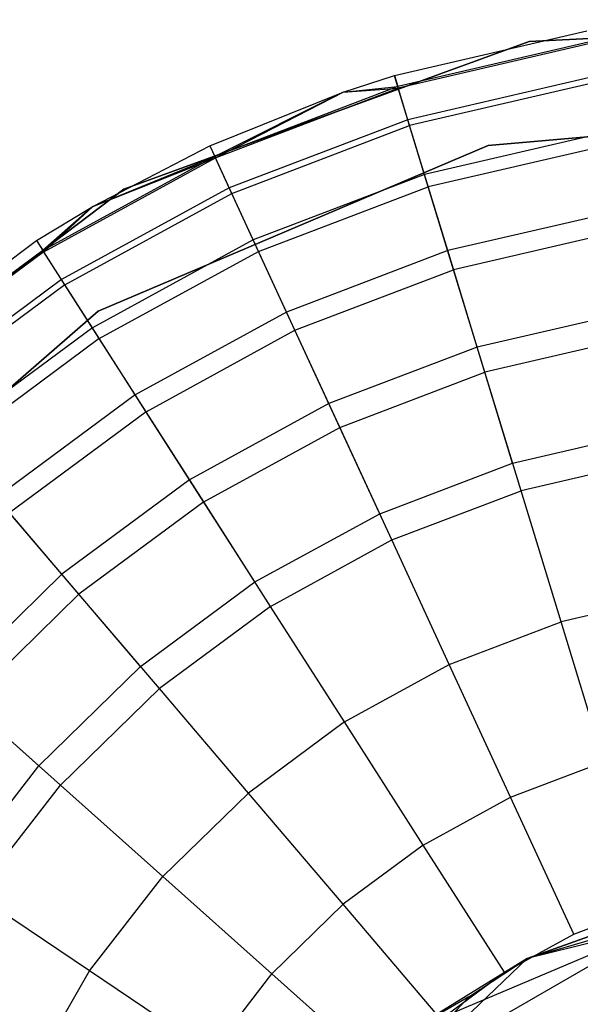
# Model space of a CAD drawing. Extents: x 0.4 to 40.3, y 0.4 to 40.3.
# Tile 209 of 243: x 36.968 to 37.159, y 30.261 to 30.596. Entities that reach past the tile are written whole.
import ezdxf

# ---------------------------------------------------------------- set-up
doc = ezdxf.new("R2010")
doc.units = 0
doc.header["$MEASUREMENT"] = 0
doc.layers.get('0').update_dxf_attribs({"color": 13, "linetype": 'CONTINUOUS'})

# ---------------------------------------------------------------- blocks, each defined once
blk = doc.blocks.new('ORTO-XII-B-11464-11465_ST0')
at = {"color": 0}
for p, q in [((37.28812, 30.59584, 10.00295), (37.14161, 30.58847, 10.00295)), ((37.14161, 30.58847, 3.31004), (37.28812, 30.59584, 3.31004)), ((37.28812, 30.59584, 10.00295), (37.14161, 30.58847, 10.00295)), ((37.14161, 30.58847, 3.31004), (37.28812, 30.59584, 3.31004)), ((37.09579, 30.57688, 10.31787), (37.16122, 30.59203, 10.31787)), ((37.09579, 30.57688, 11.89679), (37.16122, 30.59203, 11.89679)), ((37.09579, 30.57688, 10.31787), (37.16122, 30.59203, 10.31787)), ((37.09579, 30.57688, 11.89679), (37.16122, 30.59203, 11.89679)), ((37.14161, 30.58847, 10.00295), (37.00378, 30.53825, 10.00295)), ((37.00378, 30.53825, 3.31004), (37.14161, 30.58847, 3.31004)), ((37.14161, 30.58847, 10.00295), (37.00378, 30.53825, 10.00295)), ((37.00378, 30.53825, 3.31004), (37.14161, 30.58847, 3.31004)), ((37.16185, 30.58815, 10.23861), (37.09694, 30.57311, 10.23861)), ((37.16185, 30.58815, 10.23861), (37.09694, 30.57311, 10.23861)), ((37.16194, 30.58761, 11.94807), (37.0971, 30.57258, 11.94807)), ((37.16194, 30.58761, 11.94807), (37.0971, 30.57258, 11.94807)), ((37.14161, 30.58847, 10.00295), (37.14161, 30.58847, 3.31004)), ((37.14161, 30.58847, 10.00295), (37.14161, 30.58847, 3.31004)), ((37.07836, 30.5712, 10.31787), (37.09579, 30.57688, 10.31787)), ((37.07836, 30.5712, 11.89679), (37.09579, 30.57688, 11.89679)), ((37.07836, 30.5712, 10.31787), (37.09579, 30.57688, 10.31787)), ((37.07836, 30.5712, 11.89679), (37.09579, 30.57688, 11.89679)), ((37.09579, 30.57688, 10.31787), (37.09694, 30.57311, 10.23861)), ((37.09579, 30.57688, 10.31787), (37.09694, 30.57311, 10.23861)), ((37.09579, 30.57688, 11.89679), (37.09579, 30.57688, 10.31787)), ((37.09579, 30.57688, 11.89679), (37.09579, 30.57688, 10.31787)), ((37.0971, 30.57258, 11.94807), (37.09579, 30.57688, 11.89679)), ((37.0971, 30.57258, 11.94807), (37.09579, 30.57688, 11.89679)), ((37.16372, 30.57651, 10.16013), (37.10037, 30.56184, 10.16013)), ((37.16372, 30.57651, 10.16013), (37.10037, 30.56184, 10.16013)), ((37.09694, 30.57311, 10.23861), (37.03468, 30.54937, 10.23861)), ((37.09694, 30.57311, 10.23861), (37.03468, 30.54937, 10.23861)), ((37.03491, 30.54887, 11.94807), (37.0971, 30.57258, 11.94807)), ((37.03491, 30.54887, 11.94807), (37.0971, 30.57258, 11.94807)), ((37.07836, 30.5712, 10.31787), (37.09694, 30.57311, 10.23861)), ((37.07836, 30.5712, 10.31787), (37.09694, 30.57311, 10.23861)), ((37.07836, 30.5712, 11.89679), (37.0971, 30.57258, 11.94807)), ((37.07836, 30.5712, 11.89679), (37.0971, 30.57258, 11.94807)), ((37.10037, 30.56184, 10.16013), (37.09694, 30.57311, 10.23861)), ((37.10037, 30.56184, 10.16013), (37.09694, 30.57311, 10.23861)), ((37.10098, 30.55984, 11.99778), (37.0971, 30.57258, 11.94807)), ((37.10098, 30.55984, 11.99778), (37.0971, 30.57258, 11.94807)), ((37.16405, 30.57445, 11.99778), (37.10098, 30.55984, 11.99778)), ((37.16405, 30.57445, 11.99778), (37.10098, 30.55984, 11.99778)), ((37.03303, 30.55295, 10.31787), (37.07836, 30.5712, 10.31787)), ((37.03303, 30.55295, 11.89679), (37.07836, 30.5712, 11.89679)), ((37.03303, 30.55295, 10.31787), (37.07836, 30.5712, 10.31787)), ((37.03303, 30.55295, 11.89679), (37.07836, 30.5712, 11.89679)), ((37.07836, 30.5712, 10.31787), (37.03468, 30.54937, 10.23861)), ((37.07836, 30.5712, 10.31787), (37.03468, 30.54937, 10.23861)), ((37.03491, 30.54887, 11.94807), (37.07836, 30.5712, 11.89679)), ((37.03491, 30.54887, 11.94807), (37.07836, 30.5712, 11.89679)), ((37.07836, 30.5712, 11.89679), (37.07836, 30.5712, 10.31787)), ((37.07836, 30.5712, 11.89679), (37.07836, 30.5712, 10.31787)), ((37.1277, 30.55305, 10.00295), (37.27126, 30.56566, 10.00295)), ((37.27126, 30.56566, 3.31004), (37.1277, 30.55305, 3.31004)), ((37.27126, 30.56566, 3.31004), (37.1277, 30.55305, 3.31004)), ((37.1277, 30.55305, 10.00295), (37.27126, 30.56566, 10.00295)), ((37.10037, 30.56184, 10.16013), (37.03962, 30.53868, 10.16013)), ((37.10037, 30.56184, 10.16013), (37.03962, 30.53868, 10.16013)), ((37.04049, 30.53678, 11.99778), (37.10098, 30.55984, 11.99778)), ((37.04049, 30.53678, 11.99778), (37.10098, 30.55984, 11.99778)), ((37.10606, 30.54318, 10.08321), (37.10037, 30.56184, 10.16013)), ((37.10606, 30.54318, 10.08321), (37.10037, 30.56184, 10.16013)), ((37.10733, 30.53904, 12.04443), (37.10098, 30.55984, 11.99778)), ((37.10733, 30.53904, 12.04443), (37.10098, 30.55984, 11.99778)), ((37.16681, 30.55726, 10.08321), (37.10606, 30.54318, 10.08321)), ((37.16681, 30.55726, 10.08321), (37.10606, 30.54318, 10.08321)), ((36.99325, 30.53234, 10.31787), (37.03303, 30.55295, 10.31787)), ((36.99325, 30.53234, 11.89679), (37.03303, 30.55295, 11.89679)), ((36.99325, 30.53234, 10.31787), (37.03303, 30.55295, 10.31787)), ((36.99325, 30.53234, 11.89679), (37.03303, 30.55295, 11.89679)), ((36.99506, 30.49668, 10.00295), (37.1277, 30.55305, 10.00295)), ((37.1277, 30.55305, 3.31004), (36.99506, 30.49668, 3.31004)), ((37.1277, 30.55305, 3.31004), (36.99506, 30.49668, 3.31004)), ((36.99506, 30.49668, 10.00295), (37.1277, 30.55305, 10.00295)), ((37.03303, 30.55295, 10.31787), (37.03468, 30.54937, 10.23861)), ((37.03303, 30.55295, 10.31787), (37.03468, 30.54937, 10.23861)), ((37.03303, 30.55295, 11.89679), (37.03303, 30.55295, 10.31787)), ((37.03303, 30.55295, 11.89679), (37.03303, 30.55295, 10.31787)), ((37.03303, 30.55295, 11.89679), (37.03491, 30.54887, 11.94807)), ((37.03303, 30.55295, 11.89679), (37.03491, 30.54887, 11.94807)), ((37.1675, 30.55298, 12.04443), (37.10733, 30.53904, 12.04443)), ((37.1675, 30.55298, 12.04443), (37.10733, 30.53904, 12.04443)), ((37.1277, 30.55305, 3.31004), (37.1277, 30.55305, 10.00295)), ((37.1277, 30.55305, 3.31004), (37.1277, 30.55305, 10.00295)), ((37.03468, 30.54937, 10.23861), (36.97623, 30.51738, 10.23861)), ((37.03468, 30.54937, 10.23861), (36.97623, 30.51738, 10.23861)), ((36.97653, 30.51692, 11.94807), (37.03491, 30.54887, 11.94807)), ((36.97653, 30.51692, 11.94807), (37.03491, 30.54887, 11.94807)), ((36.99325, 30.53234, 10.31787), (37.03468, 30.54937, 10.23861)), ((36.99325, 30.53234, 10.31787), (37.03468, 30.54937, 10.23861)), ((36.99325, 30.53234, 11.89679), (37.03491, 30.54887, 11.94807)), ((36.99325, 30.53234, 11.89679), (37.03491, 30.54887, 11.94807)), ((37.03962, 30.53868, 10.16013), (37.03468, 30.54937, 10.23861)), ((37.03962, 30.53868, 10.16013), (37.03468, 30.54937, 10.23861)), ((37.04049, 30.53678, 11.99778), (37.03491, 30.54887, 11.94807)), ((37.04049, 30.53678, 11.99778), (37.03491, 30.54887, 11.94807)), ((37.10606, 30.54318, 10.08321), (37.04779, 30.52097, 10.08321)), ((37.10606, 30.54318, 10.08321), (37.04779, 30.52097, 10.08321)), ((37.11395, 30.51732, 10.0086), (37.10606, 30.54318, 10.08321)), ((37.11395, 30.51732, 10.0086), (37.10606, 30.54318, 10.08321)), ((37.04961, 30.51703, 12.04443), (37.10733, 30.53904, 12.04443)), ((37.04961, 30.51703, 12.04443), (37.10733, 30.53904, 12.04443)), ((37.11594, 30.5108, 12.08659), (37.10733, 30.53904, 12.04443)), ((37.11594, 30.5108, 12.08659), (37.10733, 30.53904, 12.04443)), ((37.00378, 30.53825, 10.00295), (36.88688, 30.44962, 10.00295)), ((36.88688, 30.44962, 3.31004), (37.00378, 30.53825, 3.31004)), ((37.00378, 30.53825, 10.00295), (36.88688, 30.44962, 10.00295)), ((36.88688, 30.44962, 3.31004), (37.00378, 30.53825, 3.31004)), ((37.03962, 30.53868, 10.16013), (36.98258, 30.50745, 10.16013)), ((37.03962, 30.53868, 10.16013), (36.98258, 30.50745, 10.16013)), ((36.98371, 30.5057, 11.99778), (37.04049, 30.53678, 11.99778)), ((36.98371, 30.5057, 11.99778), (37.04049, 30.53678, 11.99778)), ((37.00378, 30.53825, 10.00295), (37.00378, 30.53825, 3.31004)), ((37.00378, 30.53825, 10.00295), (37.00378, 30.53825, 3.31004)), ((37.04779, 30.52097, 10.08321), (37.03962, 30.53868, 10.16013)), ((37.04779, 30.52097, 10.08321), (37.03962, 30.53868, 10.16013)), ((37.04961, 30.51703, 12.04443), (37.04049, 30.53678, 11.99778)), ((37.04961, 30.51703, 12.04443), (37.04049, 30.53678, 11.99778)), ((36.97411, 30.5207, 10.31787), (36.99325, 30.53234, 10.31787)), ((36.97411, 30.5207, 11.89679), (36.99325, 30.53234, 11.89679)), ((36.97411, 30.5207, 10.31787), (36.99325, 30.53234, 10.31787)), ((36.97411, 30.5207, 11.89679), (36.99325, 30.53234, 11.89679)), ((36.99325, 30.53234, 10.31787), (36.97623, 30.51738, 10.23861)), ((36.99325, 30.53234, 10.31787), (36.97623, 30.51738, 10.23861)), ((36.97653, 30.51692, 11.94807), (36.99325, 30.53234, 11.89679)), ((36.97653, 30.51692, 11.94807), (36.99325, 30.53234, 11.89679)), ((36.99325, 30.53234, 11.89679), (36.99325, 30.53234, 10.31787)), ((36.99325, 30.53234, 11.89679), (36.99325, 30.53234, 10.31787)), ((37.1711, 30.53056, 10.0086), (37.11395, 30.51732, 10.0086)), ((37.1711, 30.53056, 10.0086), (37.11395, 30.51732, 10.0086)), ((37.17219, 30.52383, 12.08659), (37.11594, 30.5108, 12.08659)), ((37.17219, 30.52383, 12.08659), (37.11594, 30.5108, 12.08659)), ((36.92013, 30.48072, 10.31787), (36.97411, 30.5207, 10.31787)), ((36.92013, 30.48072, 11.89679), (36.97411, 30.5207, 11.89679)), ((36.92013, 30.48072, 10.31787), (36.97411, 30.5207, 10.31787)), ((36.92013, 30.48072, 11.89679), (36.97411, 30.5207, 11.89679)), ((36.97411, 30.5207, 10.31787), (36.97623, 30.51738, 10.23861)), ((36.97411, 30.5207, 10.31787), (36.97623, 30.51738, 10.23861)), ((36.97411, 30.5207, 11.89679), (36.97411, 30.5207, 10.31787)), ((36.97411, 30.5207, 11.89679), (36.97411, 30.5207, 10.31787)), ((36.97411, 30.5207, 11.89679), (36.97653, 30.51692, 11.94807)), ((36.97411, 30.5207, 11.89679), (36.97653, 30.51692, 11.94807)), ((37.04779, 30.52097, 10.08321), (36.99309, 30.49102, 10.08321)), ((37.04779, 30.52097, 10.08321), (36.99309, 30.49102, 10.08321)), ((37.05913, 30.49642, 10.0086), (37.04779, 30.52097, 10.08321)), ((37.05913, 30.49642, 10.0086), (37.04779, 30.52097, 10.08321)), ((36.97623, 30.51738, 10.23861), (36.92269, 30.47773, 10.23861)), ((36.97623, 30.51738, 10.23861), (36.92269, 30.47773, 10.23861)), ((36.97653, 30.51692, 11.94807), (36.92304, 30.47731, 11.94807)), ((36.97653, 30.51692, 11.94807), (36.92304, 30.47731, 11.94807)), ((36.98258, 30.50745, 10.16013), (36.97623, 30.51738, 10.23861)), ((36.98258, 30.50745, 10.16013), (36.97623, 30.51738, 10.23861)), ((36.98371, 30.5057, 11.99778), (36.97653, 30.51692, 11.94807)), ((36.98371, 30.5057, 11.99778), (36.97653, 30.51692, 11.94807)), ((36.99543, 30.48737, 12.04443), (37.04961, 30.51703, 12.04443)), ((36.99543, 30.48737, 12.04443), (37.04961, 30.51703, 12.04443)), ((37.06199, 30.49023, 12.08659), (37.04961, 30.51703, 12.04443)), ((37.06199, 30.49023, 12.08659), (37.04961, 30.51703, 12.04443)), ((37.11395, 30.51732, 10.0086), (37.05913, 30.49642, 10.0086)), ((37.11395, 30.51732, 10.0086), (37.05913, 30.49642, 10.0086)), ((37.12395, 30.48451, 9.93704), (37.11395, 30.51732, 10.0086)), ((37.12395, 30.48451, 9.93704), (37.11395, 30.51732, 10.0086)), ((37.06199, 30.49023, 12.08659), (37.11594, 30.5108, 12.08659)), ((37.06199, 30.49023, 12.08659), (37.11594, 30.5108, 12.08659)), ((37.12655, 30.47599, 12.12299), (37.11594, 30.5108, 12.08659)), ((37.12655, 30.47599, 12.12299), (37.11594, 30.5108, 12.08659)), ((36.98258, 30.50745, 10.16013), (36.93033, 30.46876, 10.16013)), ((36.98258, 30.50745, 10.16013), (36.93033, 30.46876, 10.16013)), ((36.98371, 30.5057, 11.99778), (36.93168, 30.46717, 11.99778)), ((36.98371, 30.5057, 11.99778), (36.93168, 30.46717, 11.99778)), ((36.99309, 30.49102, 10.08321), (36.98258, 30.50745, 10.16013)), ((36.99309, 30.49102, 10.08321), (36.98258, 30.50745, 10.16013)), ((36.99543, 30.48737, 12.04443), (36.98371, 30.5057, 11.99778)), ((36.99543, 30.48737, 12.04443), (36.98371, 30.5057, 11.99778)), ((36.88633, 30.40209, 10.00295), (36.99506, 30.49668, 10.00295)), ((36.99506, 30.49668, 3.31004), (36.88633, 30.40209, 3.31004)), ((36.99506, 30.49668, 3.31004), (36.88633, 30.40209, 3.31004)), ((36.88633, 30.40209, 10.00295), (36.99506, 30.49668, 10.00295)), ((36.99506, 30.49668, 3.31004), (36.99506, 30.49668, 10.00295)), ((36.99506, 30.49668, 3.31004), (36.99506, 30.49668, 10.00295)), ((37.05913, 30.49642, 10.0086), (37.00766, 30.46825, 10.0086)), ((37.05913, 30.49642, 10.0086), (37.00766, 30.46825, 10.0086)), ((37.07351, 30.46528, 9.93704), (37.05913, 30.49642, 10.0086)), ((37.07351, 30.46528, 9.93704), (37.05913, 30.49642, 10.0086)), ((37.17655, 30.49669, 9.93704), (37.12395, 30.48451, 9.93704)), ((37.17655, 30.49669, 9.93704), (37.12395, 30.48451, 9.93704)), ((36.99309, 30.49102, 10.08321), (36.94298, 30.45391, 10.08321)), ((36.99309, 30.49102, 10.08321), (36.94298, 30.45391, 10.08321)), ((37.00766, 30.46825, 10.0086), (36.99309, 30.49102, 10.08321)), ((37.00766, 30.46825, 10.0086), (36.99309, 30.49102, 10.08321)), ((37.01134, 30.4625, 12.08659), (37.06199, 30.49023, 12.08659)), ((37.01134, 30.4625, 12.08659), (37.06199, 30.49023, 12.08659)), ((37.07724, 30.45718, 12.12299), (37.06199, 30.49023, 12.08659)), ((37.07724, 30.45718, 12.12299), (37.06199, 30.49023, 12.08659)), ((36.99543, 30.48737, 12.04443), (36.94579, 30.45061, 12.04443)), ((36.99543, 30.48737, 12.04443), (36.94579, 30.45061, 12.04443)), ((37.01134, 30.4625, 12.08659), (36.99543, 30.48737, 12.04443)), ((37.01134, 30.4625, 12.08659), (36.99543, 30.48737, 12.04443)), ((37.17796, 30.48789, 12.12299), (37.12655, 30.47599, 12.12299)), ((37.17796, 30.48789, 12.12299), (37.12655, 30.47599, 12.12299)), ((37.12395, 30.48451, 9.93704), (37.07351, 30.46528, 9.93704)), ((37.12395, 30.48451, 9.93704), (37.07351, 30.46528, 9.93704)), ((37.13598, 30.44507, 9.86923), (37.12395, 30.48451, 9.93704)), ((37.13598, 30.44507, 9.86923), (37.12395, 30.48451, 9.93704)), ((37.07724, 30.45718, 12.12299), (37.12655, 30.47599, 12.12299)), ((37.07724, 30.45718, 12.12299), (37.12655, 30.47599, 12.12299)), ((37.13885, 30.43566, 12.15251), (37.12655, 30.47599, 12.12299)), ((37.13885, 30.43566, 12.15251), (37.12655, 30.47599, 12.12299)), ((37.00766, 30.46825, 10.0086), (36.96051, 30.43333, 10.0086)), ((37.00766, 30.46825, 10.0086), (36.96051, 30.43333, 10.0086)), ((37.02615, 30.43935, 9.93704), (37.00766, 30.46825, 10.0086)), ((37.02615, 30.43935, 9.93704), (37.00766, 30.46825, 10.0086)), ((37.07351, 30.46528, 9.93704), (37.02615, 30.43935, 9.93704)), ((37.07351, 30.46528, 9.93704), (37.02615, 30.43935, 9.93704)), ((37.09079, 30.42784, 9.86923), (37.07351, 30.46528, 9.93704)), ((37.09079, 30.42784, 9.86923), (37.07351, 30.46528, 9.93704)), ((37.01134, 30.4625, 12.08659), (36.96494, 30.42814, 12.08659)), ((37.01134, 30.4625, 12.08659), (36.96494, 30.42814, 12.08659)), ((37.03095, 30.43185, 12.12299), (37.01134, 30.4625, 12.08659)), ((37.03095, 30.43185, 12.12299), (37.01134, 30.4625, 12.08659)), ((37.03095, 30.43185, 12.12299), (37.07724, 30.45718, 12.12299)), ((37.03095, 30.43185, 12.12299), (37.07724, 30.45718, 12.12299)), ((37.09491, 30.41891, 12.15251), (37.07724, 30.45718, 12.12299)), ((37.09491, 30.41891, 12.15251), (37.07724, 30.45718, 12.12299)), ((37.13598, 30.44507, 9.86923), (37.18309, 30.45599, 9.86923)), ((37.13598, 30.44507, 9.86923), (37.18309, 30.45599, 9.86923)), ((37.09079, 30.42784, 9.86923), (37.13598, 30.44507, 9.86923)), ((37.09079, 30.42784, 9.86923), (37.13598, 30.44507, 9.86923)), ((37.18465, 30.44627, 12.15251), (37.13885, 30.43566, 12.15251)), ((37.18465, 30.44627, 12.15251), (37.13885, 30.43566, 12.15251)), ((37.02615, 30.43935, 9.93704), (36.98276, 30.40722, 9.93704)), ((37.02615, 30.43935, 9.93704), (36.98276, 30.40722, 9.93704)), ((37.04837, 30.40462, 9.86923), (37.02615, 30.43935, 9.93704)), ((37.04837, 30.40462, 9.86923), (37.02615, 30.43935, 9.93704)), ((37.09491, 30.41891, 12.15251), (37.13885, 30.43566, 12.15251)), ((37.09491, 30.41891, 12.15251), (37.13885, 30.43566, 12.15251)), ((37.15245, 30.39104, 12.17426), (37.13885, 30.43566, 12.15251)), ((37.15245, 30.39104, 12.17426), (37.13885, 30.43566, 12.15251)), ((36.98276, 30.40722, 9.93704), (36.96051, 30.43333, 10.0086)), ((36.98276, 30.40722, 9.93704), (36.96051, 30.43333, 10.0086)), ((37.03095, 30.43185, 12.12299), (36.98854, 30.40044, 12.12299)), ((37.03095, 30.43185, 12.12299), (36.98854, 30.40044, 12.12299)), ((37.05367, 30.39633, 12.15251), (37.03095, 30.43185, 12.12299)), ((37.05367, 30.39633, 12.15251), (37.03095, 30.43185, 12.12299)), ((36.98854, 30.40044, 12.12299), (36.96494, 30.42814, 12.08659)), ((36.98854, 30.40044, 12.12299), (36.96494, 30.42814, 12.08659)), ((37.04837, 30.40462, 9.86923), (37.09079, 30.42784, 9.86923)), ((37.04837, 30.40462, 9.86923), (37.09079, 30.42784, 9.86923)), ((37.05367, 30.39633, 12.15251), (37.09491, 30.41891, 12.15251)), ((37.05367, 30.39633, 12.15251), (37.09491, 30.41891, 12.15251)), ((37.11447, 30.37656, 12.17426), (37.09491, 30.41891, 12.15251)), ((37.11447, 30.37656, 12.17426), (37.09491, 30.41891, 12.15251)), ((36.98276, 30.40722, 9.93704), (36.94415, 30.36948, 9.93704)), ((36.98276, 30.40722, 9.93704), (36.94415, 30.36948, 9.93704)), ((37.0095, 30.37584, 9.86923), (36.98276, 30.40722, 9.93704)), ((37.0095, 30.37584, 9.86923), (36.98276, 30.40722, 9.93704)), ((37.0095, 30.37584, 9.86923), (37.04837, 30.40462, 9.86923)), ((37.0095, 30.37584, 9.86923), (37.04837, 30.40462, 9.86923)), ((36.9508, 30.36355, 12.12299), (36.98854, 30.40044, 12.12299)), ((36.9508, 30.36355, 12.12299), (36.98854, 30.40044, 12.12299)), ((37.01589, 30.36835, 12.15251), (36.98854, 30.40044, 12.12299)), ((37.01589, 30.36835, 12.15251), (36.98854, 30.40044, 12.12299)), ((37.19205, 30.40021, 12.17426), (37.15245, 30.39104, 12.17426)), ((37.19205, 30.40021, 12.17426), (37.15245, 30.39104, 12.17426)), ((37.05367, 30.39633, 12.15251), (37.01589, 30.36835, 12.15251)), ((37.05367, 30.39633, 12.15251), (37.01589, 30.36835, 12.15251)), ((37.07881, 30.35704, 12.17426), (37.05367, 30.39633, 12.15251)), ((37.07881, 30.35704, 12.17426), (37.05367, 30.39633, 12.15251)), ((37.11447, 30.37656, 12.17426), (37.15245, 30.39104, 12.17426)), ((37.11447, 30.37656, 12.17426), (37.15245, 30.39104, 12.17426)), ((37.16695, 30.34348, 12.18758), (37.15245, 30.39104, 12.17426)), ((37.16695, 30.34348, 12.18758), (37.15245, 30.39104, 12.17426)), ((36.97492, 30.34204, 9.86923), (37.0095, 30.37584, 9.86923)), ((36.97492, 30.34204, 9.86923), (37.0095, 30.37584, 9.86923)), ((37.07881, 30.35704, 12.17426), (37.11447, 30.37656, 12.17426)), ((37.07881, 30.35704, 12.17426), (37.11447, 30.37656, 12.17426)), ((37.13531, 30.33142, 12.18758), (37.11447, 30.37656, 12.17426)), ((37.13531, 30.33142, 12.18758), (37.11447, 30.37656, 12.17426)), ((36.97492, 30.34204, 9.86923), (36.94415, 30.36948, 9.93704)), ((36.97492, 30.34204, 9.86923), (36.94415, 30.36948, 9.93704)), ((36.98227, 30.33548, 12.15251), (37.01589, 30.36835, 12.15251)), ((36.98227, 30.33548, 12.15251), (37.01589, 30.36835, 12.15251)), ((37.04614, 30.33284, 12.17426), (37.01589, 30.36835, 12.15251)), ((37.04614, 30.33284, 12.17426), (37.01589, 30.36835, 12.15251)), ((36.98227, 30.33548, 12.15251), (36.9508, 30.36355, 12.12299)), ((36.98227, 30.33548, 12.15251), (36.9508, 30.36355, 12.12299)), ((37.07881, 30.35704, 12.17426), (37.04614, 30.33284, 12.17426)), ((37.07881, 30.35704, 12.17426), (37.04614, 30.33284, 12.17426)), ((37.1056, 30.31516, 12.18758), (37.07881, 30.35704, 12.17426)), ((37.1056, 30.31516, 12.18758), (37.07881, 30.35704, 12.17426)), ((36.94526, 30.30384, 9.86923), (36.97492, 30.34204, 9.86923)), ((36.94526, 30.30384, 9.86923), (36.97492, 30.34204, 9.86923)), ((37.13531, 30.33142, 12.18758), (37.16695, 30.34348, 12.18758)), ((37.13531, 30.33142, 12.18758), (37.16695, 30.34348, 12.18758)), ((36.95343, 30.29835, 12.15251), (36.98227, 30.33548, 12.15251)), ((36.95343, 30.29835, 12.15251), (36.98227, 30.33548, 12.15251)), ((37.01707, 30.30443, 12.17426), (36.98227, 30.33548, 12.15251)), ((37.01707, 30.30443, 12.17426), (36.98227, 30.33548, 12.15251)), ((37.01707, 30.30443, 12.17426), (37.04614, 30.33284, 12.17426)), ((37.01707, 30.30443, 12.17426), (37.04614, 30.33284, 12.17426)), ((37.07839, 30.295, 12.18758), (37.04614, 30.33284, 12.17426)), ((37.07839, 30.295, 12.18758), (37.04614, 30.33284, 12.17426)), ((37.1056, 30.31516, 12.18758), (37.13531, 30.33142, 12.18758)), ((37.1056, 30.31516, 12.18758), (37.13531, 30.33142, 12.18758)), ((37.1568, 30.28487, 12.19207), (37.13531, 30.33142, 12.18758)), ((37.1568, 30.28487, 12.19207), (37.13531, 30.33142, 12.18758)), ((37.1056, 30.31516, 12.18758), (37.07839, 30.295, 12.18758)), ((37.1056, 30.31516, 12.18758), (37.07839, 30.295, 12.18758)), ((37.13323, 30.27196, 12.19207), (37.1056, 30.31516, 12.18758)), ((37.13323, 30.27196, 12.19207), (37.1056, 30.31516, 12.18758)), ((36.99214, 30.27232, 12.17426), (37.01707, 30.30443, 12.17426)), ((36.99214, 30.27232, 12.17426), (37.01707, 30.30443, 12.17426)), ((37.05417, 30.27133, 12.18758), (37.01707, 30.30443, 12.17426)), ((37.05417, 30.27133, 12.18758), (37.01707, 30.30443, 12.17426)), ((37.23139, 30.30284, 3.92355), (37.14089, 30.27662, 3.92355)), ((37.23139, 30.30284, 3.92355), (37.14089, 30.27662, 3.92355)), ((36.99214, 30.27232, 12.17426), (36.95343, 30.29835, 12.15251)), ((36.99214, 30.27232, 12.17426), (36.95343, 30.29835, 12.15251)), ((37.14089, 30.27662, 1.9124), (37.20774, 30.30044, 1.9124)), ((37.20774, 30.30044, 1.9124), (37.14089, 30.27662, 3.92355)), ((37.14089, 30.27662, 1.9124), (37.20774, 30.30044, 1.9124)), ((37.20774, 30.30044, 1.9124), (37.14089, 30.27662, 3.92355)), ((37.05417, 30.27133, 12.18758), (37.07839, 30.295, 12.18758)), ((37.05417, 30.27133, 12.18758), (37.07839, 30.295, 12.18758)), ((37.11164, 30.25598, 12.19207), (37.07839, 30.295, 12.18758)), ((37.11164, 30.25598, 12.19207), (37.07839, 30.295, 12.18758)), ((37.1568, 30.28487, 12.19207), (37.18191, 30.29444, 12.19207)), ((37.1568, 30.28487, 12.19207), (37.18191, 30.29444, 12.19207)), ((37.18528, 30.28748, 1.68223), (37.10063, 30.25172, 1.70304)), ((37.18528, 30.28748, 1.68223), (37.10063, 30.25172, 1.70304)), ((37.11903, 30.24923, 1.4636), (37.18528, 30.28748, 1.68223)), ((37.11903, 30.24923, 1.4636), (37.18528, 30.28748, 1.68223)), ((37.13323, 30.27196, 12.19207), (37.1568, 30.28487, 12.19207)), ((37.13323, 30.27196, 12.19207), (37.1568, 30.28487, 12.19207)), ((37.18528, 30.28748, 1.68223), (37.14089, 30.27662, 1.9124)), ((37.18528, 30.28748, 1.68223), (37.14089, 30.27662, 1.9124)), ((37.14089, 30.27662, 3.92355), (37.07294, 30.21135, 3.92355)), ((37.14089, 30.27662, 3.92355), (37.07294, 30.21135, 3.92355)), ((37.14089, 30.27662, 1.9124), (37.10063, 30.25172, 1.70304)), ((37.14089, 30.27662, 1.9124), (37.10063, 30.25172, 1.70304)), ((37.12106, 30.26352, 1.9124), (37.14089, 30.27662, 1.9124)), ((37.12106, 30.26352, 1.9124), (37.14089, 30.27662, 1.9124)), ((37.12106, 30.26352, 1.9124), (37.14089, 30.27662, 3.92355)), ((37.12106, 30.26352, 1.9124), (37.14089, 30.27662, 3.92355)), ((37.14089, 30.27662, 1.9124), (37.14089, 30.27662, 3.92355)), ((37.14089, 30.27662, 1.9124), (37.14089, 30.27662, 3.92355)), ((36.97182, 30.23711, 12.17426), (36.99214, 30.27232, 12.17426)), ((36.97182, 30.23711, 12.17426), (36.99214, 30.27232, 12.17426)), ((37.0334, 30.24458, 12.18758), (36.99214, 30.27232, 12.17426)), ((37.0334, 30.24458, 12.18758), (36.99214, 30.27232, 12.17426)), ((37.0334, 30.24458, 12.18758), (37.05417, 30.27133, 12.18758)), ((37.0334, 30.24458, 12.18758), (37.05417, 30.27133, 12.18758)), ((37.09243, 30.2372, 12.19207), (37.05417, 30.27133, 12.18758)), ((37.09243, 30.2372, 12.19207), (37.05417, 30.27133, 12.18758)), ((37.11164, 30.25598, 12.19207), (37.13323, 30.27196, 12.19207)), ((37.11164, 30.25598, 12.19207), (37.13323, 30.27196, 12.19207)), ((37.07294, 30.21135, 1.9124), (37.12106, 30.26352, 1.9124)), ((37.12106, 30.26352, 1.9124), (37.07294, 30.21135, 3.92355)), ((37.12106, 30.26352, 1.9124), (37.07294, 30.21135, 3.92355)), ((37.07294, 30.21135, 1.9124), (37.12106, 30.26352, 1.9124)), ((37.12106, 30.26352, 1.9124), (37.10063, 30.25172, 1.70304)), ((37.12106, 30.26352, 1.9124), (37.10063, 30.25172, 1.70304))]:
    blk.add_line(p, q, dxfattribs=at)

msp = doc.modelspace()

# ---------------------------------------------------------------- block references
at = {"color": 0}
msp.add_blockref('ORTO-XII-B-11464-11465_ST0', (0, 0), dxfattribs=at)

doc.saveas('drawing.dxf')
